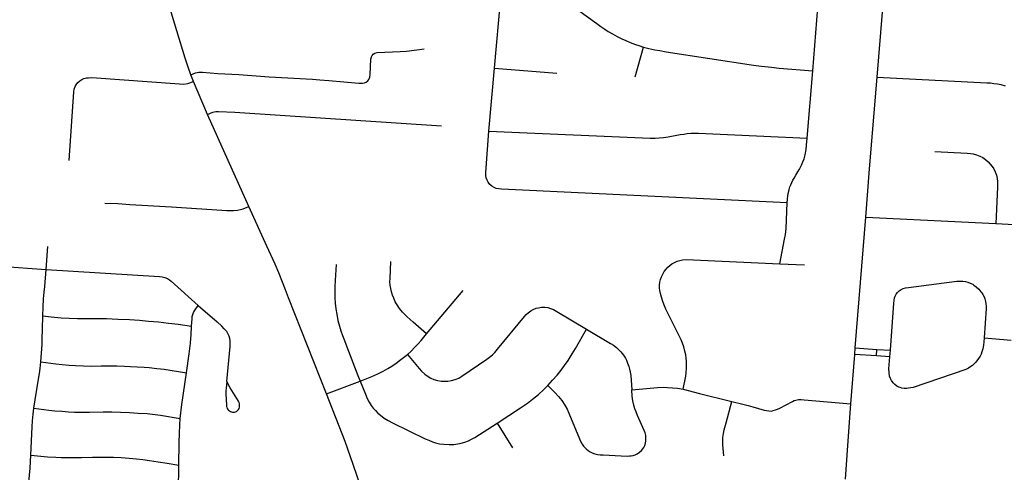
# Model space of a CAD drawing. Extents: x 1410746 to 1533160, y 578873 to 704954.
# Tile 76 of 227: x 1499601 to 1505911, y 608815 to 611713. Entities that reach past the tile are written whole.
import ezdxf

# ---------------------------------------------------------------- set-up
doc = ezdxf.new("R2010")
doc.units = 0
doc.header["$MEASUREMENT"] = 0
doc.layers.add('MC_STREETS', color=254, linetype='CONTINUOUS')

msp = doc.modelspace()

# ---------------------------------------------------------------- linework, layer by layer
at = {"layer": 'MC_STREETS'}
for p, q in [((1502644.691125, 611403.47075), (1502692.3112, 611956.562375)), ((1504682.839925, 611385.878), (1504716.46075, 611791.55365)), ((1505095.119475, 611345.164675), (1505131.21575, 611761.19775)), ((1503545.348325, 611346.080875), (1503599.7496, 611537.161625)), ((1500715.341075, 611316.7185), (1500698.1631, 611360.38105)), ((1502607.74805, 610998.89105), (1502644.691125, 611403.47075)), ((1502644.691125, 611403.47075), (1503043.076575, 611370.158675)), ((1504647.53125, 610955.203775), (1504682.839925, 611385.878)), ((1500803.701375, 611106.691125), (1500715.341075, 611316.7185)), ((1501069.196, 610517.4747), (1500803.701375, 611106.691125)), ((1504955.698625, 609611.405475), (1505023.6115, 610449.15475)), ((1505023.6115, 610449.15475), (1505856.660975, 610407.275925)), ((1505856.660975, 610407.275925), (1506178.626, 610391.29905)), ((1499771.05385, 610112.7701), (1499781.659525, 610261.0394)), ((1504471.647525, 610150.566625), (1504629.825375, 610142.874725)), ((1499472.17905, 610134.8361), (1499771.05385, 610112.7701)), ((1502208.077575, 609702.0006), (1502443.179825, 609979.113525)), ((1500743.982075, 609883.620925), (1500866.377675, 609777.493525)), ((1505781.197275, 609676.1014), (1505953.831675, 609662.07485)), ((1504952.48965, 609569.677525), (1504955.698625, 609611.405475)), ((1504955.698625, 609611.405475), (1505094.800125, 609602.360625)), ((1505092.685725, 609559.8546), (1505094.800125, 609602.360625)), ((1505094.800125, 609602.360625), (1505181.22705, 609596.74085)), ((1505177.839725, 609553.924775), (1505181.22705, 609596.74085)), ((1504928.22575, 609254.162375), (1504952.48965, 609569.677525)), ((1505092.685725, 609559.8546), (1504952.48965, 609569.677525)), ((1505177.839725, 609553.924775), (1505092.685725, 609559.8546)), ((1501567.974625, 609317.225525), (1501784.10335, 609399.5109)), ((1502661.272675, 609129.4364), (1502758.1864, 608972.873125))]:
    msp.add_line(p, q, dxfattribs=at)
for points in [[(1500698.1631, 611360.38105), (1500680.3609, 611409.011375), (1500661.263675, 611466.303025), (1500607.5657, 611641.115175), (1500543.13695, 611855.811625)], [(1503071.649025, 611854.164275), (1503300.302725, 611687.60415), (1503325.326675, 611669.16545), (1503351.73375, 611651.2175), (1503372.890875, 611638.0794), (1503399.07455, 611622.66375), (1503430.009525, 611605.33965), (1503459.30245, 611590.595575), (1503484.7148, 611579.20125), (1503514.336125, 611567.001475), (1503547.89085, 611554.36535), (1503568.873425, 611547.0599), (1503599.7496, 611537.161625)], [(1503599.7496, 611537.161625), (1503632.523575, 611528.543775), (1503671.64145, 611520.469325), (1503703.933125, 611514.56655), (1503744.558125, 611507.6221), (1504303.8594, 611422.440725), (1504355.672275, 611415.5629), (1504418.586975, 611408.3495), (1504467.4715, 611403.4406), (1504682.839925, 611385.878)], [(1500698.1631, 611360.38105), (1500728.200375, 611371.557725), (1500748.81475, 611376.213475), (1500773.139875, 611376.214675), (1500870.847, 611367.41), (1501006.154475, 611360.913625), (1501199.900925, 611346.541325), (1501478.37315, 611331.610775), (1501525.5924, 611328.776875), (1501583.227125, 611323.8659), (1501774.954875, 611307.371975), (1501798.0006, 611307.20125), (1501810.46235, 611308.0548), (1501822.070575, 611311.981125), (1501832.654525, 611320.687275), (1501839.312175, 611329.905575), (1501844.6926, 611344.110775), (1501847.12315, 611361.4719), (1501851.637025, 611460.77745), (1501855.10925, 611473.9719), (1501859.970375, 611483.6941), (1501866.72, 611491.186), (1501877.843675, 611498.99635), (1501891.71535, 611503.113475), (1502039.48425, 611509.041325), (1502080.456475, 611511.4719), (1502129.762025, 611516.680225), (1502162.74815, 611521.541325), (1502192.60925, 611527.0969)], [(1499918.92415, 610812.063725), (1499947.90005, 611250.01805), (1499950.02885, 611268.4677), (1499955.705675, 611284.078925), (1499962.94165, 611296.69755), (1499974.5101, 611311.043775), (1499986.77265, 611321.759825), (1499999.34615, 611330.203025), (1500012.828575, 611335.879825), (1500028.794625, 611340.13745), (1500042.63185, 611341.55665), (1500062.500675, 611341.91145), (1500626.08535, 611301.2392), (1500650.27065, 611299.70115), (1500679.069625, 611304.2649), (1500715.341075, 611316.7185)], [(1505023.6115, 610449.15475), (1505047.350075, 610757.8711), (1505095.119475, 611345.164675)], [(1505095.119475, 611345.164675), (1505799.1934, 611308.943925), (1505823.207425, 611307.581425), (1505844.766325, 611305.298075), (1505868.143475, 611301.91075), (1505888.4645, 611297.2363), (1505917.422575, 611289.412675)], [(1500803.701375, 611106.691125), (1500839.514275, 611121.2254), (1500857.9639, 611124.4186), (1500875.331275, 611125.5058), (1500979.8174, 611119.8797), (1502304.749825, 611033.912925)], [(1504519.1643, 610540.4961), (1502688.871075, 610627.9279), (1502671.236225, 610629.7154), (1502655.51565, 610633.044475), (1502642.5693, 610638.03805), (1502627.588525, 610646.7306), (1502614.827125, 610658.567275), (1502604.10015, 610671.698575), (1502596.702225, 610685.199775), (1502591.33875, 610700.55045), (1502588.564525, 610715.901125), (1502587.893775, 610734.159825), (1502607.74805, 610998.89105)], [(1502607.74805, 610998.89105), (1503642.505825, 610954.806825), (1503672.56245, 610954.318625), (1503699.566875, 610955.464275), (1503727.312725, 610957.99185), (1503756.295575, 610961.921525), (1503833.422625, 610977.300075), (1503856.846125, 610980.9578), (1503878.274, 610983.683425), (1503903.21655, 610985.350775), (1503924.973175, 610986.035175), (1503951.09805, 610985.959325), (1504647.53125, 610955.203775)], [(1504519.1643, 610540.4961), (1504520.84405, 610563.225825), (1504523.3233, 610584.29945), (1504525.80255, 610600.662525), (1504529.126425, 610615.46565), (1504532.422025, 610626.334725), (1504537.49975, 610642.271375), (1504542.5237, 610655.294625), (1504548.7071, 610670.118425), (1504556.311075, 610685.644625), (1504563.487175, 610698.840875), (1504574.9098, 610717.3644), (1504588.031775, 610739.00475), (1504598.1967, 610756.3595), (1504610.59295, 610780.656175), (1504620.262025, 610802.473575), (1504627.6998, 610822.555525), (1504634.889625, 610848.33975), (1504641.08775, 610881.313775), (1504644.310775, 610909.329325), (1504647.53125, 610955.203775)], [(1505465.588475, 610869.84395), (1505672.966925, 610858.81965), (1505693.279425, 610856.996725), (1505712.029425, 610854.13215), (1505733.644025, 610847.88215), (1505753.956525, 610839.809225), (1505772.185675, 610829.9134), (1505790.154425, 610817.4134), (1505807.16355, 610803.1001), (1505820.623175, 610788.76755), (1505833.644025, 610773.14255), (1505843.279425, 610758.0384), (1505852.91485, 610739.5488), (1505860.987775, 610716.371725), (1505865.202225, 610696.376725), (1505867.618, 610677.85575), (1505867.98365, 610660.64465), (1505867.237775, 610640.590475), (1505856.660975, 610407.275925)], [(1500146.14185, 610538.478575), (1500230.417475, 610535.504125), (1500307.9053, 610530.2241), (1500574.287, 610515.23015), (1500929.6753, 610490.3466), (1500971.466925, 610490.984625), (1500996.03145, 610492.89875), (1501016.44775, 610496.95045), (1501033.154725, 610502.107925), (1501069.196, 610517.4747)], [(1504471.647525, 610150.566625), (1504502.941425, 610307.011525), (1504508.847925, 610337.505575), (1504511.1573, 610356.042925), (1504512.65565, 610376.416575), (1504519.1643, 610540.4961)], [(1501567.974625, 609317.225525), (1501324.800475, 609932.433225), (1501304.90845, 609983.801875), (1501285.248625, 610032.94885), (1501261.2714, 610091.346275), (1501237.575575, 610147.42755), (1501185.839475, 610262.705325), (1501069.196, 610517.4747)], [(1501628.49415, 610145.7079), (1501621.836125, 610043.547175), (1501620.07055, 610003.87665), (1501619.752775, 609965.07495), (1501620.79445, 609932.783275), (1501623.343375, 609896.993475), (1501627.391675, 609861.2555), (1501632.883525, 609827.6808), (1501640.933325, 609786.602725), (1501649.961125, 609751.533275), (1501659.843275, 609720.324075), (1501669.752775, 609691.81105), (1501682.252775, 609659.172175), (1501696.836125, 609618.8944), (1501768.7238, 609435.741625), (1501784.10335, 609399.5109)], [(1502208.077575, 609702.0006), (1502122.169625, 609777.1668), (1502083.914125, 609809.927875), (1502053.77475, 609839.989825), (1502034.61915, 609863.649275), (1502019.341375, 609886.56595), (1502007.883025, 609907.399275), (1501997.8136, 609930.31595), (1501990.86915, 609948.718725), (1501984.271925, 609970.2465), (1501979.758025, 609991.774275), (1501975.9386, 610012.954825), (1501974.202475, 610034.829825), (1501974.5497, 610056.3576), (1501980.452475, 610165.385375)], [(1503853.392225, 609346.44465), (1503869.281225, 609429.67285), (1503872.686025, 609454.263), (1503874.577575, 609479.23145), (1503874.955875, 609504.199925), (1503873.82095, 609527.276825), (1503872.3077, 609546.570625), (1503869.281225, 609568.1343), (1503864.3632, 609591.589525), (1503856.4187, 609618.449525), (1503848.8525, 609641.90475), (1503839.39475, 609664.225025), (1503829.937, 609685.410375), (1503742.169075, 609859.05465), (1503732.333025, 609881.75325), (1503722.206625, 609907.7931), (1503713.039225, 609937.364825), (1503707.38265, 609960.519775), (1503704.069675, 609979.524325), (1503702.068225, 609995.62455), (1503702.068225, 610012.2702), (1503703.959775, 610032.698925), (1503708.1212, 610050.101175), (1503713.79585, 610065.6119), (1503722.11865, 610083.392475), (1503731.5764, 610100.0381), (1503743.304025, 610115.927125), (1503754.653325, 610128.78965), (1503766.759225, 610139.38235), (1503780.3784, 610149.975025), (1503796.645725, 610159.05445), (1503814.4263, 610166.62065), (1503830.693625, 610171.917), (1503849.609125, 610175.7001), (1503872.11165, 610176.820525), (1504471.647525, 610150.566625)], [(1499749.51145, 609817.212675), (1499752.190825, 609872.875575), (1499754.837075, 609926.63035), (1499757.741975, 609968.26715), (1499761.470925, 610005.662075), (1499771.05385, 610112.7701)], [(1499771.05385, 610112.7701), (1500496.2533, 610069.272175), (1500515.127975, 610066.744325), (1500532.3174, 610062.69975), (1500548.4957, 610055.62175), (1500560.460875, 610047.701125), (1500571.077875, 610038.9379), (1500743.982075, 609883.620925)], [(1505181.22705, 609596.74085), (1505203.89015, 609897.494975), (1505207.3288, 609931.676975), (1505210.9108, 609943.31555), (1505217.336975, 609955.5388), (1505225.936675, 609967.166175), (1505236.19245, 609977.183425), (1505249.5488, 609986.24665), (1505262.198775, 609991.5161), (1505278.40805, 609996.0254), (1505296.773, 609998.887475), (1505605.925525, 610037.8923), (1505624.029075, 610038.841475), (1505644.02255, 610038.466625), (1505661.4438, 610035.977875), (1505676.7592, 610032.340475), (1505692.457475, 610026.5972), (1505708.3174, 610018.786125), (1505716.4705, 610012.749325), (1505730.083675, 610002.66535), (1505747.531475, 609986.68245), (1505761.31325, 609970.401975), (1505765.978925, 609963.7596), (1505773.661325, 609952.690725), (1505781.0466, 609937.893575), (1505786.2513, 609924.69595), (1505790.5266, 609908.895975), (1505793.314825, 609894.76895), (1505794.801875, 609877.4819), (1505794.046675, 609863.947225), (1505781.197275, 609676.1014)], [(1500702.5619, 609750.43095), (1500705.96465, 609797.52985), (1500707.4363, 609811.755725), (1500710.62485, 609825.49105), (1500715.7756, 609838.245275), (1500721.907425, 609849.2826), (1500743.982075, 609883.620925)], [(1502085.40755, 609569.0934), (1502160.352625, 609479.556175), (1502176.927375, 609462.1297), (1502197.154375, 609444.2718), (1502218.33465, 609428.221075), (1502236.51015, 609417.835075), (1502255.983925, 609409.721), (1502278.343525, 609403.437225), (1502301.747275, 609399.335), (1502324.46665, 609398.3613), (1502344.58955, 609399.335), (1502368.6072, 609403.22975), (1502392.624825, 609409.721), (1502415.019675, 609418.80875), (1502434.168875, 609429.8439), (1502594.502, 609538.9911), (1502612.02925, 609551.879475), (1502630.20475, 609567.133925), (1502645.4592, 609583.0375), (1502662.9856, 609603.809525), (1502835.491675, 609813.633575), (1502846.971, 609825.445575), (1502858.71835, 609836.52395), (1502875.853475, 609849.689275), (1502892.1269, 609858.2667), (1502910.3024, 609865.082525), (1502925.2323, 609868.977275), (1502946.0043, 609872.2229), (1502966.1272, 609872.872025), (1502986.2501, 609869.950975), (1503003.776475, 609864.757975), (1503020.9783, 609856.96845), (1503042.39945, 609845.608775), (1503234.216025, 609732.336375)], [(1499736.841425, 609521.582625), (1499741.6588, 609578.18685), (1499744.755075, 609633.64805), (1499745.9762, 609669.32745), (1499747.6678, 609730.4999), (1499749.51145, 609817.212675)], [(1499749.51145, 609817.212675), (1499803.736125, 609810.91875), (1499866.191325, 609805.108975), (1499918.96355, 609802.688225), (1499970.7675, 609800.751625), (1500024.508025, 609799.783325), (1500157.164825, 609798.815025), (1500229.787175, 609795.910125), (1500304.3461, 609792.5211), (1500368.7379, 609788.16375), (1500426.351625, 609783.32225), (1500490.2593, 609777.512475), (1500554.16695, 609770.7344), (1500616.62215, 609763.47215), (1500702.5619, 609750.43095)], [(1500927.98905, 609396.99665), (1500949.588625, 609619.561575), (1500950.676675, 609638.874675), (1500949.3166, 609656.8277), (1500947.140475, 609672.6046), (1500943.33225, 609685.66135), (1500937.619925, 609700.350175), (1500928.0994, 609715.85505), (1500912.5945, 609734.624125), (1500896.946825, 609750.330775), (1500866.377675, 609777.493525)], [(1500670.9118, 609452.2076), (1500687.770575, 609574.013975), (1500692.0665, 609608.5441), (1500695.491375, 609641.63295), (1500698.60095, 609672.906175), (1500700.1157, 609694.008175), (1500702.5619, 609750.43095)], [(1502085.40755, 609569.0934), (1502108.38125, 609589.4673), (1502134.1625, 609615.24855), (1502155.777075, 609638.42565), (1502173.485425, 609658.99855), (1502190.218375, 609680.105625), (1502208.077575, 609702.0006)], [(1502985.073725, 609371.53965), (1503015.46075, 609404.203425), (1503045.3205, 609437.95795), (1503070.6364, 609469.44055), (1503092.706675, 609498.002075), (1503115.750625, 609530.133775), (1503142.227625, 609573.4021), (1503163.136775, 609606.730575), (1503234.216025, 609732.336375)], [(1503234.216025, 609732.336375), (1503387.93105, 609640.80915), (1503407.201875, 609628.04875), (1503425.43105, 609614.507075), (1503439.49355, 609601.48625), (1503453.325425, 609586.652075), (1503470.953675, 609565.1997), (1503482.7227, 609546.538325), (1503489.233125, 609532.99665), (1503496.774475, 609514.453075), (1503504.524475, 609491.724125), (1503509.80605, 609475.444575), (1503513.9727, 609456.955), (1503516.8373, 609435.08), (1503523.86855, 609342.632075)], [(1505781.197275, 609676.1014), (1505779.116125, 609649.711125), (1505776.685575, 609628.18335), (1505772.866125, 609605.266675), (1505767.538375, 609587.35385), (1505761.517775, 609571.2077), (1505756.0596, 609559.289575), (1505746.192625, 609542.746725), (1505729.2255, 609520.30635), (1505715.422925, 609506.747375), (1505707.058775, 609498.68695), (1505697.136225, 609492.14375), (1505680.51345, 609482.5408), (1505663.546325, 609474.3309), (1505326.953675, 609358.8207), (1505311.015525, 609354.964675), (1505296.876825, 609352.7796), (1505283.7664, 609351.879875), (1505268.4709, 609352.52255), (1505255.1034, 609354.45055), (1505243.32415, 609357.603), (1505234.152425, 609360.877225), (1505221.94235, 609367.088925), (1505209.87835, 609376.427775), (1505197.93725, 609388.35925), (1505187.268475, 609402.7056), (1505181.832575, 609415.402975), (1505175.964025, 609431.3276), (1505172.45485, 609455.071625), (1505171.7206, 609476.5788), (1505177.839725, 609553.924775)], [(1499691.8792, 609226.51805), (1499720.524825, 609399.5206), (1499727.805325, 609447.43485), (1499731.593725, 609479.43395), (1499736.841425, 609521.582625)], [(1499736.841425, 609521.582625), (1499831.78105, 609509.485675), (1499873.735325, 609504.32035), (1499919.099, 609500.30585), (1499959.6453, 609497.897175), (1500009.71485, 609496.1549), (1500059.60595, 609495.087025), (1500123.1979, 609496.61355), (1500224.60125, 609495.889925), (1500273.57795, 609494.685575), (1500310.91265, 609493.079775), (1500355.071975, 609491.07255), (1500398.02695, 609487.86095), (1500431.347175, 609485.452275), (1500479.922425, 609480.233425), (1500526.8919, 609474.61315), (1500670.9118, 609452.2076)], [(1501784.10335, 609399.5109), (1501858.29445, 609429.31105), (1501895.3047, 609445.370325), (1501930.516675, 609462.6444), (1501959.683325, 609479.31105), (1501985.725, 609495.283275), (1502013.502775, 609514.033275), (1502044.5615, 609537.4199), (1502085.40755, 609569.0934)], [(1500630.4656, 609160.6805), (1500640.83995, 609249.1743), (1500670.9118, 609452.2076)], [(1500927.735975, 609394.315025), (1500923.8204, 609352.82555), (1500923.02955, 609336.613175), (1500923.2719, 609317.231325), (1500926.0942, 609245.9615), (1500927.179275, 609237.49795), (1500928.8428, 609231.40095)], [(1500928.8428, 609231.40095), (1500931.2184, 609224.685075), (1500934.92395, 609218.273875), (1500938.7773, 609213.467125), (1500944.869475, 609207.890375), (1500951.83305, 609203.754875), (1500958.54825, 609201.4455), (1500965.558425, 609199.859225), (1500972.307425, 609199.3707), (1500978.8015, 609200.34445), (1500984.183375, 609202.0669), (1500989.578375, 609204.517675), (1500995.2749, 609208.05605), (1500999.8523, 609211.979275), (1501003.3172, 609216.6515), (1501007.09015, 609222.775525), (1501009.86155, 609231.20455), (1501010.729625, 609242.7063), (1501009.3618, 609254.42835), (1501006.70105, 609262.856475), (1501002.7001, 609270.9181), (1500950.36775, 609356.113925), (1500927.98905, 609396.99665)], [(1501784.10335, 609399.5109), (1501816.653825, 609316.461675), (1501828.85935, 609287.036275), (1501840.5436, 609264.966025), (1501853.850675, 609243.544875), (1501867.15775, 609225.0448), (1501880.464825, 609209.79035), (1501896.3584, 609194.776875), (1501913.00665, 609181.3563), (1501936.879975, 609162.7028), (1501961.6647, 609147.6756), (1501990.4916, 609132.544425), (1502200.5425, 609030.356925), (1502222.2294, 609019.92115), (1502245.5979, 609010.508825), (1502266.6945, 609004.017575), (1502292.010375, 608998.5), (1502318.624525, 608994.2807), (1502353.35275, 608992.3333), (1502383.86165, 608993.631575), (1502407.879275, 608996.8772), (1502429.300425, 609001.0965), (1502453.9672, 609008.56145), (1502477.3357, 609017.6492), (1502496.809475, 609027.061525), (1502517.256925, 609038.421225), (1502661.272675, 609129.4364)], [(1502661.272675, 609129.4364), (1502810.012525, 609226.992175), (1502854.477625, 609257.1765), (1502887.0812, 609282.53485), (1502925.2323, 609313.975), (1502958.3377, 609343.5102), (1502985.073725, 609371.53965)], [(1502985.073725, 609371.53965), (1503031.260325, 609325.8839), (1503054.1566, 609299.96335), (1503074.800925, 609274.0838), (1503093.696225, 609244.95755), (1503108.717525, 609219.5452), (1503120.910725, 609193.45635), (1503187.751475, 609030.116125), (1503196.680275, 609010.279875), (1503205.54045, 608995.009725), (1503214.15645, 608982.97985), (1503224.3981, 608971.437675), (1503232.68895, 608964.1222), (1503243.74345, 608955.5062), (1503256.290425, 608947.10255), (1503270.396325, 608939.9411), (1503287.757425, 608933.430675), (1503304.250475, 608929.307425), (1503320.1034, 608927.963025), (1503340.2748, 608926.70325), (1503493.920625, 608919.324775), (1503508.894575, 608919.7588), (1503520.173325, 608920.500825), (1503531.68105, 608922.362975), (1503546.220975, 608926.920275), (1503557.5057, 608932.562625), (1503573.1307, 608943.1963), (1503584.84945, 608954.264025), (1503593.964025, 608965.331725), (1503600.9416, 608974.831125), (1503607.201875, 608987.68415), (1503611.32515, 609001.139025), (1503613.495275, 609016.764025), (1503614.16435, 609035.792625), (1503612.844225, 609051.70325), (1503608.633075, 609067.900025), (1503602.644575, 609083.6043), (1503560.5873, 609178.83), (1503550.71765, 609202.7991), (1503543.66975, 609222.509225), (1503536.889375, 609246.0175), (1503531.420625, 609272.05915), (1503526.99355, 609302.788325), (1503523.86855, 609342.632075)], [(1503523.86855, 609342.632075), (1503687.68665, 609358.308275), (1503726.628725, 609359.7158), (1503752.9029, 609358.77745), (1503783.783175, 609356.659025), (1503816.31785, 609352.875925), (1503853.392225, 609346.44465)], [(1503853.392225, 609346.44465), (1503956.7782, 609320.438425), (1504164.7413, 609267.7562)], [(1501840.3372, 608494.1099), (1501831.558325, 608548.593125), (1501820.2224, 608605.99755), (1501807.034825, 608657.572175), (1501790.723225, 608710.2507), (1501738.45755, 608865.199925), (1501685.927925, 609013.022), (1501567.974625, 609317.225525)], [(1504113.32095, 608920.56175), (1504107.6786, 608990.440225), (1504106.299825, 609016.959975), (1504107.244575, 609038.6173), (1504110.7168, 609063.3569), (1504115.642275, 609086.11135), (1504127.666925, 609132.699525), (1504164.7413, 609267.7562)], [(1504164.7413, 609267.7562), (1504234.798, 609250.90635), (1504269.22375, 609242.089525), (1504298.451725, 609234.18205), (1504373.00945, 609213.4262), (1504387.2745, 609210.157125), (1504402.7283, 609207.779625), (1504418.182125, 609207.48245), (1504430.646775, 609209.94645), (1504443.95615, 609214.07505), (1504457.8485, 609219.286), (1504472.0555, 609226.31255), (1504553.0888, 609269.278675), (1504564.44115, 609274.17205), (1504575.1908, 609276.8902), (1504592.4273, 609280.218625), (1504609.048, 609280.6438), (1504628.1756, 609279.56605), (1504928.22575, 609254.162375)], [(1499673.303625, 608924.96325), (1499681.44155, 609105.682075), (1499683.448775, 609143.819675), (1499687.061825, 609186.3732), (1499691.8792, 609226.51805)], [(1499691.8792, 609226.51805), (1499788.628275, 609212.46735), (1499825.561525, 609209.25575), (1499871.32665, 609205.642725), (1499914.683075, 609202.431125), (1499952.419225, 609200.02245), (1499999.790125, 609199.621), (1500048.3654, 609200.4239), (1500135.07825, 609202.0297), (1500192.485375, 609202.0297), (1500247.08235, 609200.82535), (1500304.088025, 609198.8181), (1500361.49515, 609194.803625), (1500418.290475, 609190.98785), (1500504.00935, 609179.950025), (1500630.4656, 609160.6805)], [(1504892.756925, 608770.539875), (1504907.910475, 608987.463475), (1504928.22575, 609254.162375)], [(1500620.429375, 608859.99565), (1500623.239525, 609004.517075), (1500624.845325, 609065.537225), (1500627.254, 609116.922625), (1500630.4656, 609160.6805)], [(1499643.901275, 608608.1606), (1499649.594325, 608665.493325), (1499654.927025, 608706.651875), (1499660.189825, 608747.721675), (1499664.958425, 608796.0881), (1499668.504, 608841.294), (1499673.303625, 608924.96325)], [(1499673.303625, 608924.96325), (1499779.1797, 608915.1319), (1499832.63765, 608911.666025), (1499867.279525, 608909.916325), (1499896.2517, 608909.458225), (1499926.65445, 608908.90935), (1499960.721625, 608909.066575), (1499997.88985, 608909.93345), (1500067.279525, 608912.346875), (1500106.86285, 608912.6941), (1500154.4323, 608913.041325), (1500201.654525, 608911.99965), (1500251.654525, 608909.5691), (1500302.6962, 608906.096875), (1500349.223975, 608901.235775), (1500390.890625, 608896.721875), (1500432.904525, 608891.51355), (1500487.8328, 608882.992275), (1500545.932425, 608872.8148), (1500620.429375, 608859.99565)], [(1500599.3847, 608560.515125), (1500612.825525, 608684.2976), (1500615.14475, 608718.49995), (1500618.0207, 608754.81615), (1500620.027925, 608800.581275), (1500620.429375, 608859.99565)]]:
    msp.add_lwpolyline(points, dxfattribs=at)

doc.saveas('drawing.dxf')
